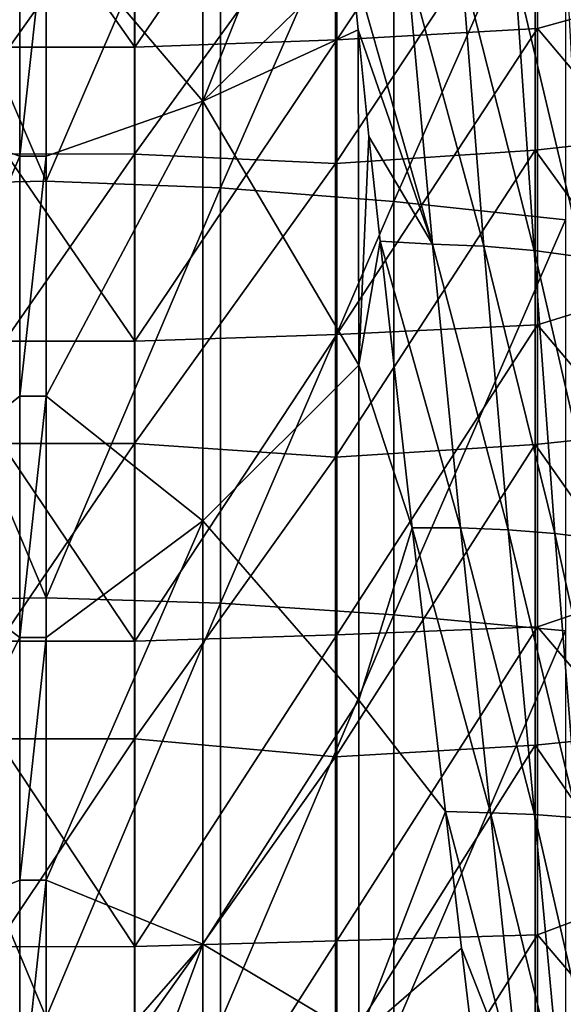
# Model space of a CAD drawing. Header units: metres. Extents: x -25 to 25, y -125 to 22.
# Tile 68 of 256: x 0 to 9, y -68 to -51. Entities that reach past the tile are written whole.
import ezdxf

# ---------------------------------------------------------------- set-up
doc = ezdxf.new("R2010")
doc.units = ezdxf.units.M
doc.layers.add('solid_500465', color=7, linetype='CONTINUOUS')
doc.layers.add('solid_500465_01', color=7, linetype='CONTINUOUS')

msp = doc.modelspace()

# ---------------------------------------------------------------- linework, layer by layer
at = {"layer": 'solid_500465'}
for points in [[(-0.22227, -49.192715, 58.214073), (-2.868309, -45.267311, 56.303314), (-2.868309, -52.303749, 59.447174)], [(-0.222273, -53.234428, 59.985294), (-0.22227, -49.192715, 58.214073), (-2.868309, -52.303749, 59.447174)], [(-0.222273, -53.234428, 59.985294), (0.22227, -49.192715, 58.214073), (-0.22227, -49.192715, 58.214073)], [(-0.222273, -53.234428, 59.985294), (-2.868309, -52.303749, 59.447174), (-2.868309, -59.402618, 62.447411)], [(-0.222273, -57.296135, 61.709248), (-0.222273, -53.234428, 59.985294), (-2.868309, -59.402618, 62.447411)], [(-0.222273, -57.296135, 61.709248), (0.222273, -53.234428, 59.985294), (-0.222273, -53.234428, 59.985294)], [(-0.222273, -61.377438, 63.385773), (-0.222273, -57.296135, 61.709248), (-2.868309, -59.402618, 62.447411)], [(-0.222273, -61.377438, 63.385773), (0.222273, -57.296135, 61.709248), (-0.222273, -57.296135, 61.709248)], [(-0.222273, -61.377438, 63.385773), (-2.868309, -59.402618, 62.447411), (-2.868309, -66.560982, 65.30278)], [(-0.222273, -65.477798, 65.014656), (-0.222273, -61.377438, 63.385773), (-2.868309, -66.560982, 65.30278)], [(-0.222273, -65.477798, 65.014656), (0.222273, -61.377438, 63.385773), (-0.222273, -61.377438, 63.385773)], [(-0.222273, -69.596664, 66.595688), (-0.222273, -65.477798, 65.014656), (-2.868309, -66.560982, 65.30278)], [(-0.222273, -69.596664, 66.595688), (0.222273, -65.477798, 65.014656), (-0.222273, -65.477798, 65.014656)], [(-0.222273, -69.596664, 66.595688), (-2.868309, -66.560982, 65.30278), (-2.868309, -73.775887, 68.012108)]]:
    msp.add_3dface(points, dxfattribs=at)
at = {"layer": 'solid_500465_01'}
for points in [[(0.22227, -49.192715, 58.214073), (2.870953, -52.303898, 59.447025), (2.870953, -45.267487, 56.303177)], [(2.870953, -45.267487, 56.303177), (2.870953, -52.303898, 59.447025), (5.087156, -46.75275, 56.743771)], [(5.139362, -51.268471, 36.791409), (8.52994, -51.078182, 37.216061), (8.52994, -46.175167, 33.594814)], [(5.139362, -46.392731, 33.187233), (5.139362, -51.268471, 36.791409), (8.52994, -46.175167, 33.594814)], [(11.882582, -50.146103, 37.385086), (8.52994, -46.175167, 33.594814), (8.52994, -51.078182, 37.216061)], [(1.725929, -51.390476, 36.597057), (5.139362, -51.268471, 36.791409), (5.139362, -46.392731, 33.187233)], [(1.725929, -46.522686, 32.998291), (1.725929, -51.390476, 36.597057), (5.139362, -46.392731, 33.187233)], [(-1.695181, -46.523472, 32.997601), (1.725929, -51.390476, 36.597057), (1.725929, -46.522686, 32.998291)], [(-1.695181, -46.523472, 32.997601), (-1.695181, -51.391281, 36.596371), (1.725929, -51.390476, 36.597057)], [(-2.72704, -46.75597, 53.122784), (0.224228, -46.677944, 53.125275), (0.224228, -53.659561, 56.245499)], [(-2.72704, -53.7215, 56.234455), (-2.72704, -46.75597, 53.122784), (0.224228, -53.659561, 56.245499)], [(0.224228, -53.659561, 56.245499), (0.224228, -46.677944, 53.125275), (3.171396, -46.805592, 53.008549)], [(2.870953, -52.303898, 59.447025), (5.374904, -49.871189, 58.104122), (5.087156, -46.75275, 56.743771)], [(0.224228, -53.659561, 56.245499), (3.171396, -46.805592, 53.008549), (3.171396, -53.769379, 56.119492)], [(3.171396, -53.769379, 56.119492), (3.171396, -46.805592, 53.008549), (6.101706, -47.076599, 52.744705)], [(3.171396, -53.769379, 56.119492), (6.101706, -47.076599, 52.744705), (6.101706, -54.003738, 55.836636)], [(6.101706, -54.003738, 55.836636), (6.101706, -47.076599, 52.744705), (9.00247, -47.42746, 52.306267)], [(6.101706, -54.003738, 55.836636), (9.00247, -47.42746, 52.306267), (9.00247, -54.314449, 55.377651)], [(11.834342, -47.871376, 31.729868), (11.834342, -52.7626, 35.333187), (8.49171, -48.256252, 31.22356)], [(5.115856, -53.361313, 34.456055), (8.49171, -48.256252, 31.22356), (8.49171, -53.132069, 34.815533)], [(5.115856, -53.361313, 34.456055), (5.115856, -48.499748, 30.873838), (8.49171, -48.256252, 31.22356)], [(11.834342, -52.7626, 35.333187), (8.49171, -53.132069, 34.815533), (8.49171, -48.256252, 31.22356)], [(-1.682609, -53.198124, 34.074932), (-1.682609, -48.404423, 30.530954), (1.719988, -48.405151, 30.532978)], [(-1.682609, -53.198124, 34.074932), (1.719988, -48.405151, 30.532978), (1.719988, -53.199276, 34.077198)], [(1.719988, -53.199276, 34.077198), (1.719988, -48.405151, 30.532978), (5.115856, -48.499748, 30.873838)], [(1.719988, -53.199276, 34.077198), (5.115856, -48.499748, 30.873838), (5.115856, -53.361313, 34.456055)], [(-0.222273, -53.234428, 59.985294), (0.222273, -53.234428, 59.985294), (0.22227, -49.192715, 58.214073)], [(0.22227, -49.192715, 58.214073), (0.222273, -53.234428, 59.985294), (2.870953, -52.303898, 59.447025)], [(2.870953, -52.303898, 59.447025), (5.495449, -51.099957, 58.629448), (5.374904, -49.871189, 58.104122)], [(6.755612, -54.720882, 59.972462), (5.374904, -49.871189, 58.104122), (5.495449, -51.099957, 58.629448)], [(6.755612, -54.720882, 59.972462), (6.321663, -49.941498, 57.964188), (5.374904, -49.871189, 58.104122)], [(7.621594, -54.759377, 59.749825), (7.243188, -49.98909, 57.741135), (6.321663, -49.941498, 57.964188)], [(6.755612, -54.720882, 59.972462), (7.621594, -54.759377, 59.749825), (6.321663, -49.941498, 57.964188)], [(8.469906, -54.833168, 59.473866), (8.14671, -50.07402, 57.461952), (7.243188, -49.98909, 57.741135)], [(7.621594, -54.759377, 59.749825), (8.469906, -54.833168, 59.473866), (7.243188, -49.98909, 57.741135)], [(9.295967, -54.941578, 59.146519), (9.027404, -50.19556, 57.128567), (8.14671, -50.07402, 57.461952)], [(8.469906, -54.833168, 59.473866), (9.295967, -54.941578, 59.146519), (8.14671, -50.07402, 57.461952)], [(11.882582, -55.051117, 40.812325), (11.882582, -50.146103, 37.385086), (8.52994, -51.078182, 37.216061)], [(2.870953, -52.303898, 59.447025), (5.511512, -56.772213, 61.063286), (5.495449, -51.099957, 58.629448)], [(5.139362, -56.249191, 40.249065), (8.52994, -56.086987, 40.689514), (8.52994, -51.078182, 37.216061)], [(5.139362, -51.268471, 36.791409), (5.139362, -56.249191, 40.249065), (8.52994, -51.078182, 37.216061)], [(5.680077, -52.902378, 59.388996), (5.495449, -51.099957, 58.629448), (5.511512, -56.772213, 61.063286)], [(6.755612, -54.720882, 59.972462), (5.495449, -51.099957, 58.629448), (5.680077, -52.902378, 59.388996)], [(11.882582, -55.051117, 40.812325), (8.52994, -51.078182, 37.216061), (8.52994, -56.086987, 40.689514)], [(1.725929, -56.363037, 40.049606), (5.139362, -56.249191, 40.249065), (5.139362, -51.268471, 36.791409)], [(1.725929, -51.390476, 36.597057), (1.725929, -56.363037, 40.049606), (5.139362, -51.268471, 36.791409)], [(-1.695181, -51.391281, 36.596371), (1.725929, -56.363037, 40.049606), (1.725929, -51.390476, 36.597057)], [(-1.695181, -51.391281, 36.596371), (-1.695181, -56.363865, 40.048923), (1.725929, -56.363037, 40.049606)], [(0.222273, -57.296135, 61.709248), (2.870953, -59.40274, 62.447247), (2.870953, -52.303898, 59.447025)], [(0.222273, -53.234428, 59.985294), (0.222273, -57.296135, 61.709248), (2.870953, -52.303898, 59.447025)], [(2.870953, -52.303898, 59.447025), (2.870953, -59.40274, 62.447247), (5.511512, -56.772213, 61.063286)], [(11.834342, -52.7626, 35.333187), (11.834342, -57.760017, 38.78772), (8.49171, -53.132069, 34.815533)], [(5.868826, -54.675129, 60.123497), (5.680077, -52.902378, 59.388996), (5.511512, -56.772213, 61.063286)], [(6.755612, -54.720882, 59.972462), (5.680077, -52.902378, 59.388996), (5.868826, -54.675129, 60.123497)], [(-1.682609, -58.095001, 37.474922), (-1.682609, -53.198124, 34.074932), (1.719988, -53.199276, 34.077198)], [(-1.682609, -58.095001, 37.474922), (1.719988, -53.199276, 34.077198), (1.719988, -58.096596, 37.477402)], [(-0.222273, -57.296135, 61.709248), (0.222273, -57.296135, 61.709248), (0.222273, -53.234428, 59.985294)], [(1.719988, -58.096596, 37.477402), (1.719988, -53.199276, 34.077198), (5.115856, -53.361313, 34.456055)], [(5.115856, -58.328377, 37.890495), (8.49171, -53.132069, 34.815533), (8.49171, -58.113747, 38.259178)], [(5.115856, -58.328377, 37.890495), (5.115856, -53.361313, 34.456055), (8.49171, -53.132069, 34.815533)], [(11.834342, -57.760017, 38.78772), (8.49171, -58.113747, 38.259178), (8.49171, -53.132069, 34.815533)], [(1.719988, -58.096596, 37.477402), (5.115856, -53.361313, 34.456055), (5.115856, -58.328377, 37.890495)], [(-2.72704, -53.7215, 56.234455), (0.224228, -53.659561, 56.245499), (0.224228, -60.703228, 59.223007)], [(-2.72704, -60.748768, 59.204071), (-2.72704, -53.7215, 56.234455), (0.224228, -60.703228, 59.223007)], [(0.224228, -60.703228, 59.223007), (0.224228, -53.659561, 56.245499), (3.171396, -53.769379, 56.119492)], [(0.224228, -60.703228, 59.223007), (3.171396, -53.769379, 56.119492), (3.171396, -60.794891, 59.088402)], [(3.171396, -60.794891, 59.088402), (3.171396, -53.769379, 56.119492), (6.101706, -54.003738, 55.836636)], [(3.171396, -60.794891, 59.088402), (6.101706, -54.003738, 55.836636), (6.101706, -60.991955, 58.787918)], [(6.101706, -60.991955, 58.787918), (6.101706, -54.003738, 55.836636), (9.00247, -54.314449, 55.377651)], [(6.101706, -60.991955, 58.787918), (9.00247, -54.314449, 55.377651), (9.00247, -61.261845, 58.30983)], [(6.409171, -59.522846, 62.070354), (5.868826, -54.675129, 60.123497), (5.511512, -56.772213, 61.063286)], [(7.228905, -59.522083, 61.902546), (5.868826, -54.675129, 60.123497), (6.409171, -59.522846, 62.070354)], [(7.228905, -59.522083, 61.902546), (6.755612, -54.720882, 59.972462), (5.868826, -54.675129, 60.123497)], [(8.035259, -59.553448, 61.683266), (7.621594, -54.759377, 59.749825), (6.755612, -54.720882, 59.972462)], [(7.228905, -59.522083, 61.902546), (8.035259, -59.553448, 61.683266), (6.755612, -54.720882, 59.972462)], [(8.824405, -59.617645, 61.413765), (8.469906, -54.833168, 59.473866), (7.621594, -54.759377, 59.749825)], [(8.035259, -59.553448, 61.683266), (8.824405, -59.617645, 61.413765), (7.621594, -54.759377, 59.749825)], [(9.592045, -59.714046, 61.095959), (9.295967, -54.941578, 59.146519), (8.469906, -54.833168, 59.473866)], [(8.824405, -59.617645, 61.413765), (9.592045, -59.714046, 61.095959), (8.469906, -54.833168, 59.473866)], [(11.882582, -60.054024, 44.095009), (11.882582, -55.051117, 40.812325), (8.52994, -56.086987, 40.689514)], [(5.139362, -61.330486, 43.55714), (8.52994, -61.197128, 44.012085), (8.52994, -56.086987, 40.689514)], [(5.139362, -56.249191, 40.249065), (5.139362, -61.330486, 43.55714), (8.52994, -56.086987, 40.689514)], [(11.882582, -60.054024, 44.095009), (8.52994, -56.086987, 40.689514), (8.52994, -61.197128, 44.012085)], [(1.725929, -61.435982, 43.35289), (5.139362, -61.330486, 43.55714), (5.139362, -56.249191, 40.249065)], [(1.725929, -56.363037, 40.049606), (1.725929, -61.435982, 43.35289), (5.139362, -56.249191, 40.249065)], [(-1.695181, -56.363865, 40.048923), (1.725929, -61.435982, 43.35289), (1.725929, -56.363037, 40.049606)], [(-1.695181, -56.363865, 40.048923), (-1.695181, -61.436832, 43.352215), (1.725929, -61.435982, 43.35289)], [(2.870953, -59.40274, 62.447247), (5.511512, -62.434532, 63.387096), (5.511512, -56.772213, 61.063286)], [(6.409171, -59.522846, 62.070354), (5.511512, -56.772213, 61.063286), (5.511512, -62.434532, 63.387096)], [(-0.222273, -61.377438, 63.385773), (0.222273, -61.377438, 63.385773), (0.222273, -57.296135, 61.709248)], [(0.222273, -57.296135, 61.709248), (0.222273, -61.377438, 63.385773), (2.870953, -59.40274, 62.447247)], [(11.834342, -57.760017, 38.78772), (11.834342, -62.859112, 42.090332), (8.49171, -58.113747, 38.259178)], [(-1.682609, -63.090736, 40.727917), (-1.682609, -58.095001, 37.474922), (1.719988, -58.096596, 37.477402)], [(-1.682609, -63.090736, 40.727917), (1.719988, -58.096596, 37.477402), (1.719988, -63.092785, 40.730591)], [(1.719988, -63.092785, 40.730591), (1.719988, -58.096596, 37.477402), (5.115856, -58.328377, 37.890495)], [(5.115856, -63.39645, 41.174053), (8.49171, -58.113747, 38.259178), (8.49171, -63.196777, 41.551388)], [(5.115856, -63.39645, 41.174053), (5.115856, -58.328377, 37.890495), (8.49171, -58.113747, 38.259178)], [(11.834342, -62.859112, 42.090332), (8.49171, -63.196777, 41.551388), (8.49171, -58.113747, 38.259178)], [(1.719988, -63.092785, 40.730591), (5.115856, -58.328377, 37.890495), (5.115856, -63.39645, 41.174053)], [(0.222273, -65.477798, 65.014656), (2.870953, -66.561073, 65.302605), (2.870953, -59.40274, 62.447247)], [(0.222273, -61.377438, 63.385773), (0.222273, -65.477798, 65.014656), (2.870953, -59.40274, 62.447247)], [(2.870953, -59.40274, 62.447247), (2.870953, -66.561073, 65.302605), (5.511512, -62.434532, 63.387096)], [(6.973237, -64.321106, 63.909454), (6.409171, -59.522846, 62.070354), (5.511512, -62.434532, 63.387096)], [(7.733873, -64.34417, 63.753971), (7.228905, -59.522083, 61.902546), (6.409171, -59.522846, 62.070354)], [(7.733873, -64.34417, 63.753971), (6.409171, -59.522846, 62.070354), (6.973237, -64.321106, 63.909454)], [(8.477525, -64.370331, 63.540504), (8.035259, -59.553448, 61.683266), (7.228905, -59.522083, 61.902546)], [(7.733873, -64.34417, 63.753971), (8.477525, -64.370331, 63.540504), (7.228905, -59.522083, 61.902546)], [(9.204537, -64.426521, 63.280182), (8.824405, -59.617645, 61.413765), (8.035259, -59.553448, 61.683266)], [(8.477525, -64.370331, 63.540504), (9.204537, -64.426521, 63.280182), (8.035259, -59.553448, 61.683266)], [(9.910932, -64.512169, 62.97488), (9.592045, -59.714046, 61.095959), (8.824405, -59.617645, 61.413765)], [(9.204537, -64.426521, 63.280182), (9.910932, -64.512169, 62.97488), (8.824405, -59.617645, 61.413765)], [(11.882582, -65.150566, 47.230354), (11.882582, -60.054024, 44.095009), (8.52994, -61.197128, 44.012085)], [(-2.72704, -60.748768, 59.204071), (0.224228, -60.703228, 59.223007), (0.224228, -67.806023, 62.056576)], [(-2.72704, -67.834877, 62.030407), (-2.72704, -60.748768, 59.204071), (0.224228, -67.806023, 62.056576)], [(0.224228, -67.806023, 62.056576), (0.224228, -60.703228, 59.223007), (3.171396, -60.794891, 59.088402)], [(0.224228, -67.806023, 62.056576), (3.171396, -60.794891, 59.088402), (3.171396, -67.879242, 61.914055)], [(3.171396, -67.879242, 61.914055), (3.171396, -60.794891, 59.088402), (6.101706, -60.991955, 58.787918)], [(3.171396, -67.879242, 61.914055), (6.101706, -60.991955, 58.787918), (6.101706, -68.038399, 61.597343)], [(6.101706, -68.038399, 61.597343), (6.101706, -60.991955, 58.787918), (9.00247, -61.261845, 58.30983)], [(5.139362, -66.507866, 46.712715), (8.52994, -66.40406, 47.180817), (8.52994, -61.197128, 44.012085)], [(5.139362, -61.330486, 43.55714), (5.139362, -66.507866, 46.712715), (8.52994, -61.197128, 44.012085)], [(6.101706, -68.038399, 61.597343), (9.00247, -61.261845, 58.30983), (9.00247, -68.266838, 61.10162)], [(11.882582, -65.150566, 47.230354), (8.52994, -61.197128, 44.012085), (8.52994, -66.40406, 47.180817)], [(-1.695181, -61.436832, 43.352215), (1.725929, -66.604828, 46.503998), (1.725929, -61.435982, 43.35289)], [(-1.695181, -61.436832, 43.352215), (-1.695181, -66.605705, 46.503319), (1.725929, -66.604828, 46.503998)], [(-0.222273, -65.477798, 65.014656), (0.222273, -65.477798, 65.014656), (0.222273, -61.377438, 63.385773)], [(1.725929, -66.604828, 46.503998), (5.139362, -66.507866, 46.712715), (5.139362, -61.330486, 43.55714)], [(1.725929, -61.435982, 43.35289), (1.725929, -66.604828, 46.503998), (5.139362, -61.330486, 43.55714)], [(2.870953, -66.561073, 65.302605), (5.511512, -68.133636, 65.619164), (5.511512, -62.434532, 63.387096)], [(6.973237, -64.321106, 63.909454), (5.511512, -62.434532, 63.387096), (5.511512, -68.133636, 65.619164)], [(11.834342, -62.859112, 42.090332), (11.834342, -68.05526, 45.238033), (8.49171, -63.196777, 41.551388)], [(-1.682609, -68.180916, 43.831047), (-1.682609, -63.090736, 40.727917), (1.719988, -63.092785, 40.730591)], [(-1.682609, -68.180916, 43.831047), (1.719988, -63.092785, 40.730591), (1.719988, -68.183434, 43.833889)], [(1.719988, -68.183434, 43.833889), (1.719988, -63.092785, 40.730591), (5.115856, -63.39645, 41.174053)], [(5.115856, -68.560944, 44.303757), (8.49171, -63.196777, 41.551388), (8.49171, -68.376556, 44.689178)], [(5.115856, -68.560944, 44.303757), (5.115856, -63.39645, 41.174053), (8.49171, -63.196777, 41.551388)], [(11.834342, -68.05526, 45.238033), (8.49171, -68.376556, 44.689178), (8.49171, -63.196777, 41.551388)], [(1.719988, -68.183434, 43.833889), (5.115856, -63.39645, 41.174053), (5.115856, -68.560944, 44.303757)], [(7.246238, -66.628761, 64.764412), (6.973237, -64.321106, 63.909454), (5.511512, -68.133636, 65.619164)], [(8.246562, -69.186249, 65.530884), (6.973237, -64.321106, 63.909454), (7.246238, -66.628761, 64.764412)], [(8.246562, -69.186249, 65.530884), (7.733873, -64.34417, 63.753971), (6.973237, -64.321106, 63.909454)], [(8.926841, -69.208443, 65.325844), (8.477525, -64.370331, 63.540504), (7.733873, -64.34417, 63.753971)], [(8.246562, -69.186249, 65.530884), (8.926841, -69.208443, 65.325844), (7.733873, -64.34417, 63.753971)], [(9.591171, -69.257713, 65.0774), (9.204537, -64.426521, 63.280182), (8.477525, -64.370331, 63.540504)], [(8.926841, -69.208443, 65.325844), (9.591171, -69.257713, 65.0774), (8.477525, -64.370331, 63.540504)], [(11.882582, -70.336403, 50.215683), (11.882582, -65.150566, 47.230354), (8.52994, -66.40406, 47.180817)], [(-0.222273, -69.596664, 66.595688), (0.222273, -69.596664, 66.595688), (0.222273, -65.477798, 65.014656)], [(0.222273, -65.477798, 65.014656), (0.222273, -69.596664, 66.595688), (2.870953, -66.561073, 65.302605)], [(5.139362, -71.776764, 49.713001), (8.52994, -71.703156, 50.192898), (8.52994, -66.40406, 47.180817)], [(5.139362, -66.507866, 46.712715), (5.139362, -71.776764, 49.713001), (8.52994, -66.40406, 47.180817)], [(11.882582, -70.336403, 50.215683), (8.52994, -66.40406, 47.180817), (8.52994, -71.703156, 50.192898)], [(-1.695181, -66.605705, 46.503319), (1.725929, -71.865021, 49.500141), (1.725929, -66.604828, 46.503998)], [(-1.695181, -66.605705, 46.503319), (-1.695181, -71.865913, 49.499462), (1.725929, -71.865021, 49.500141)], [(0.222273, -73.733467, 68.128654), (2.870953, -73.775955, 68.011925), (2.870953, -66.561073, 65.302605)], [(0.222273, -69.596664, 66.595688), (0.222273, -73.733467, 68.128654), (2.870953, -66.561073, 65.302605)], [(1.725929, -71.865021, 49.500141), (5.139362, -71.776764, 49.713001), (5.139362, -66.507866, 46.712715)], [(1.725929, -66.604828, 46.503998), (1.725929, -71.865021, 49.500141), (5.139362, -66.507866, 46.712715)], [(2.870953, -66.561073, 65.302605), (2.870953, -73.775955, 68.011925), (5.511512, -68.133636, 65.619164)], [(7.549891, -69.184647, 65.68914), (7.246238, -66.628761, 64.764412), (5.511512, -68.133636, 65.619164)], [(8.246562, -69.186249, 65.530884), (7.246238, -66.628761, 64.764412), (7.549891, -69.184647, 65.68914)]]:
    msp.add_3dface(points, dxfattribs=at)

doc.saveas('drawing.dxf')
